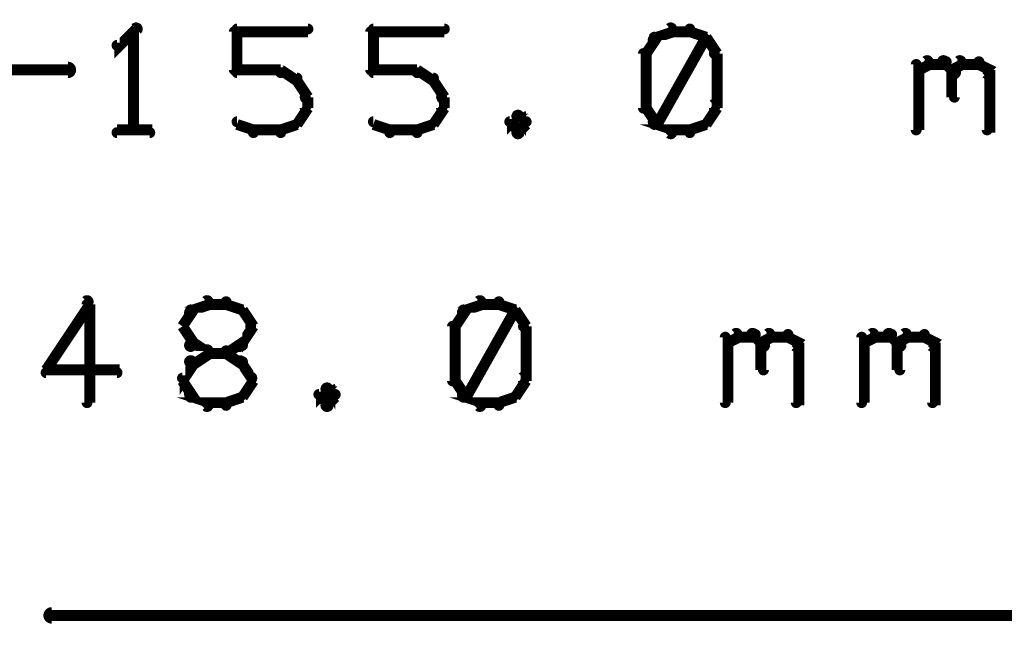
# Model space of a CAD drawing. Extents: x 26 to 524, y 33 to 520.
# Tile 39 of 95: x 141 to 159, y 378 to 389. Entities that reach past the tile are written whole.
import ezdxf

# ---------------------------------------------------------------- set-up
doc = ezdxf.new("R2010")
doc.units = 0
doc.layers.add('DIMENSIONS', color=3, linetype='CONTINUOUS')

msp = doc.modelspace()

# ---------------------------------------------------------------- linework, layer by layer
at = {"layer": 'DIMENSIONS', "color": 94}
for points in [[(143.6, 389.2, 0.1, 0.1, 1), (143.5, 389.3, 0, 0, 0), (143.5, 389.2, 0, 0, 0), (143.5, 389.2, 0.2, 0.2, 0), (143.2, 388.9, 0.2, 0.2, 0), (143.2, 388.9, 0, 0, 0), (143.2, 388.9, 0.1, 0.1, 0), (143.2, 389, 0.1, 0.1, 1), (143.2, 388.9, 0, 0, 0)], [(143.5, 387.4, 0.1, 0.1, 1), (143.6, 387.4, 0, 0, 0), (143.5, 387.4, 0, 0, 0), (143.5, 387.4, 0.2, 0.2, 0), (143.5, 389.2, 0.2, 0.2, 0), (143.5, 389.2, 0, 0, 0), (143.5, 389.2, 0.1, 0.1, 0), (143.6, 389.2, 0.1, 0.1, 1), (143.5, 389.2, 0, 0, 0)], [(145.3, 388.5, 0.1, 0.1, 1), (145.4, 388.5, 0, 0, 0), (145.4, 388.5, 0, 0, 0), (145.4, 388.5, 0.2, 0.2, 0), (145.4, 389.2, 0.2, 0.2, 0), (145.4, 389.2, 0, 0, 0), (145.4, 389.2, 0.1, 0.1, 0), (145.4, 389.2, 0.1, 0.1, 1), (145.3, 389.2, 0, 0, 0)], [(145.4, 389.3, 0.1, 0.1, 1), (145.4, 389.2, 0, 0, 0), (145.4, 389.2, 0, 0, 0), (145.4, 389.2, 0.2, 0.2, 0), (146.7, 389.2, 0.2, 0.2, 0), (146.7, 389.2, 0, 0, 0), (146.7, 389.2, 0.1, 0.1, 0), (146.7, 389.2, 0.1, 0.1, 1), (146.7, 389.3, 0, 0, 0)], [(147.8, 388.5, 0.1, 0.1, 1), (147.9, 388.5, 0, 0, 0), (147.9, 388.5, 0, 0, 0), (147.9, 388.5, 0.2, 0.2, 0), (147.9, 389.2, 0.2, 0.2, 0), (147.9, 389.2, 0, 0, 0), (147.9, 389.2, 0.1, 0.1, 0), (147.9, 389.2, 0.1, 0.1, 1), (147.8, 389.2, 0, 0, 0)], [(147.9, 389.3, 0.1, 0.1, 1), (147.9, 389.2, 0, 0, 0), (147.9, 389.2, 0, 0, 0), (147.9, 389.2, 0.2, 0.2, 0), (149.2, 389.2, 0.2, 0.2, 0), (149.2, 389.2, 0, 0, 0), (149.2, 389.2, 0.1, 0.1, 0), (149.2, 389.2, 0.1, 0.1, 1), (149.2, 389.3, 0, 0, 0)], [(153.4, 389.2, 0.1, 0.1, 1), (153.3, 389.3, 0, 0, 0), (153.4, 389.2, 0, 0, 0), (153.4, 389.2, 0.2, 0.2, 0), (153.1, 389.1, 0.2, 0.2, 0), (153.1, 389.1, 0, 0, 0), (153.1, 389.1, 0.1, 0.1, 0), (153, 389.1, 0.1, 0.1, 1), (153.1, 389, 0, 0, 0)], [(153.7, 389.2, 0.1, 0.1, 1), (153.7, 389.3, 0, 0, 0), (153.7, 389.2, 0, 0, 0), (153.7, 389.2, 0.2, 0.2, 0), (153.4, 389.2, 0.2, 0.2, 0), (153.4, 389.2, 0, 0, 0), (153.4, 389.2, 0.1, 0.1, 0), (153.4, 389.3, 0.1, 0.1, 1), (153.4, 389.2, 0, 0, 0)], [(154, 389, 0.1, 0.1, 1), (154, 389.1, 0, 0, 0), (154, 389.1, 0, 0, 0), (154, 389.1, 0.2, 0.2, 0), (153.7, 389.2, 0.2, 0.2, 0), (153.7, 389.2, 0, 0, 0), (153.7, 389.2, 0.1, 0.1, 0), (153.7, 389.3, 0.1, 0.1, 1), (153.7, 389.2, 0, 0, 0)], [(153.1, 389.1, 0.1, 0.1, 1), (153, 389.1, 0, 0, 0), (153.1, 389.1, 0, 0, 0), (153.1, 389.1, 0.2, 0.2, 0), (152.9, 388.8, 0.2, 0.2, 0), (152.9, 388.8, 0, 0, 0), (152.9, 388.8, 0.1, 0.1, 0), (152.9, 388.8, 0.1, 0.1, 1), (152.9, 388.8, 0, 0, 0)], [(153, 387.6, 0.1, 0.1, 1), (153.1, 387.5, 0, 0, 0), (153.1, 387.5, 0, 0, 0), (153.1, 387.5, 0.2, 0.2, 0), (154, 389.1, 0.2, 0.2, 0), (154, 389.1, 0, 0, 0), (154, 389.1, 0.1, 0.1, 0), (154, 389.1, 0.1, 0.1, 1), (154, 389.1, 0, 0, 0)], [(154.1, 388.8, 0.1, 0.1, 1), (154.2, 388.8, 0, 0, 0), (154.2, 388.8, 0, 0, 0), (154.2, 388.8, 0.2, 0.2, 0), (154, 389.1, 0.2, 0.2, 0), (154, 389.1, 0, 0, 0), (154, 389.1, 0.1, 0.1, 0), (154, 389.1, 0.1, 0.1, 1), (153.9, 389.1, 0, 0, 0)], [(152.9, 388.8, 0.1, 0.1, 1), (152.8, 388.8, 0, 0, 0), (152.9, 388.8, 0, 0, 0), (152.9, 388.8, 0.2, 0.2, 0), (152.9, 387.8, 0.2, 0.2, 0), (152.9, 387.8, 0, 0, 0), (152.9, 387.8, 0.1, 0.1, 0), (152.8, 387.8, 0.1, 0.1, 1), (152.9, 387.8, 0, 0, 0)], [(154.1, 387.8, 0.1, 0.1, 1), (154.2, 387.8, 0, 0, 0), (154.2, 387.8, 0, 0, 0), (154.2, 387.8, 0.2, 0.2, 0), (154.2, 388.8, 0.2, 0.2, 0), (154.2, 388.8, 0, 0, 0), (154.2, 388.8, 0.1, 0.1, 0), (154.2, 388.8, 0.1, 0.1, 1), (154.1, 388.8, 0, 0, 0)], [(157.9, 388.5, 0.1, 0.1, 1), (157.9, 388.4, 0, 0, 0), (157.9, 388.5, 0, 0, 0), (157.9, 388.5, 0.2, 0.2, 0), (158.1, 388.6, 0.2, 0.2, 0), (158.1, 388.6, 0, 0, 0), (158.1, 388.6, 0.1, 0.1, 0), (158.1, 388.6, 0.1, 0.1, 1), (158, 388.7, 0, 0, 0)], [(158.1, 388.7, 0.1, 0.1, 1), (158.1, 388.6, 0, 0, 0), (158.1, 388.6, 0, 0, 0), (158.1, 388.6, 0.2, 0.2, 0), (158.4, 388.6, 0.2, 0.2, 0), (158.4, 388.6, 0, 0, 0), (158.4, 388.6, 0.1, 0.1, 0), (158.4, 388.6, 0.1, 0.1, 1), (158.4, 388.7, 0, 0, 0)], [(158.4, 388.7, 0.1, 0.1, 1), (158.3, 388.6, 0, 0, 0), (158.4, 388.6, 0, 0, 0), (158.4, 388.6, 0.2, 0.2, 0), (158.5, 388.5, 0.2, 0.2, 0), (158.5, 388.5, 0, 0, 0), (158.5, 388.5, 0.1, 0.1, 0), (158.5, 388.4, 0.1, 0.1, 1), (158.6, 388.5, 0, 0, 0)], [(158.5, 388.5, 0.1, 0.1, 1), (158.6, 388.4, 0, 0, 0), (158.5, 388.5, 0, 0, 0), (158.5, 388.5, 0.2, 0.2, 0), (158.7, 388.6, 0.2, 0.2, 0), (158.7, 388.6, 0, 0, 0), (158.7, 388.6, 0.1, 0.1, 0), (158.7, 388.6, 0.1, 0.1, 1), (158.6, 388.7, 0, 0, 0)], [(158.7, 388.7, 0.1, 0.1, 1), (158.7, 388.6, 0, 0, 0), (158.7, 388.6, 0, 0, 0), (158.7, 388.6, 0.2, 0.2, 0), (159, 388.6, 0.2, 0.2, 0), (159, 388.6, 0, 0, 0), (159, 388.6, 0.1, 0.1, 0), (159, 388.6, 0.1, 0.1, 1), (159, 388.7, 0, 0, 0)], [(159, 388.7, 0.1, 0.1, 1), (159, 388.6, 0, 0, 0), (159, 388.6, 0, 0, 0), (159, 388.6, 0.2, 0.2, 0), (159.2, 388.5, 0.2, 0.2, 0), (159.2, 388.5, 0, 0, 0), (159.2, 388.5, 0.1, 0.1, 0), (159.1, 388.4, 0.1, 0.1, 1), (159.2, 388.5, 0, 0, 0)], [(76.3, 388.6, 0.1, 0.1, 1), (76.3, 388.4, 0, 0, 0), (76.3, 388.5, 0, 0, 0), (76.3, 388.5, 0.2, 0.2, 0), (142.3, 388.5, 0.2, 0.2, 0), (142.3, 388.5, 0, 0, 0), (142.3, 388.5, 0.1, 0.1, 0), (142.3, 388.4, 0.1, 0.1, 1), (142.3, 388.6, 0, 0, 0)], [(157.8, 387.4, 0.1, 0.1, 1), (157.9, 387.4, 0, 0, 0), (157.9, 387.4, 0, 0, 0), (157.9, 387.4, 0.2, 0.2, 0), (157.9, 388.6, 0.2, 0.2, 0), (157.9, 388.6, 0, 0, 0), (157.9, 388.6, 0.1, 0.1, 0), (157.9, 388.6, 0.1, 0.1, 1), (157.8, 388.6, 0, 0, 0)], [(158.6, 388.5, 0.1, 0.1, 1), (158.5, 388.5, 0, 0, 0), (158.5, 388.5, 0, 0, 0), (158.5, 388.5, 0.2, 0.2, 0), (158.5, 388, 0.2, 0.2, 0), (158.5, 388, 0, 0, 0), (158.5, 388, 0.1, 0.1, 0), (158.5, 388, 0.1, 0.1, 1), (158.6, 388, 0, 0, 0)], [(159.2, 388.5, 0.1, 0.1, 1), (159.1, 388.5, 0, 0, 0), (159.2, 388.5, 0, 0, 0), (159.2, 388.5, 0.2, 0.2, 0), (159.2, 387.4, 0.2, 0.2, 0), (159.2, 387.4, 0, 0, 0), (159.2, 387.4, 0.1, 0.1, 0), (159.1, 387.4, 0.1, 0.1, 1), (159.2, 387.4, 0, 0, 0)], [(146.2, 388.4, 0.1, 0.1, 1), (146.2, 388.5, 0, 0, 0), (146.2, 388.5, 0, 0, 0), (146.2, 388.5, 0.2, 0.2, 0), (145.4, 388.5, 0.2, 0.2, 0), (145.4, 388.5, 0, 0, 0), (145.4, 388.5, 0.1, 0.1, 0), (145.4, 388.5, 0.1, 0.1, 1), (145.4, 388.4, 0, 0, 0)], [(146.5, 388.3, 0.1, 0.1, 1), (146.5, 388.4, 0, 0, 0), (146.5, 388.3, 0, 0, 0), (146.5, 388.3, 0.2, 0.2, 0), (146.2, 388.5, 0.2, 0.2, 0), (146.2, 388.5, 0, 0, 0), (146.2, 388.5, 0.1, 0.1, 0), (146.2, 388.5, 0.1, 0.1, 1), (146.2, 388.4, 0, 0, 0)], [(146.6, 388, 0.1, 0.1, 1), (146.7, 388, 0, 0, 0), (146.7, 388, 0, 0, 0), (146.7, 388, 0.2, 0.2, 0), (146.5, 388.3, 0.2, 0.2, 0), (146.5, 388.3, 0, 0, 0), (146.5, 388.3, 0.1, 0.1, 0), (146.5, 388.3, 0.1, 0.1, 1), (146.4, 388.3, 0, 0, 0)], [(148.7, 388.4, 0.1, 0.1, 1), (148.7, 388.5, 0, 0, 0), (148.7, 388.5, 0, 0, 0), (148.7, 388.5, 0.2, 0.2, 0), (147.9, 388.5, 0.2, 0.2, 0), (147.9, 388.5, 0, 0, 0), (147.9, 388.5, 0.1, 0.1, 0), (147.9, 388.5, 0.1, 0.1, 1), (147.9, 388.4, 0, 0, 0)], [(149, 388.3, 0.1, 0.1, 1), (149, 388.4, 0, 0, 0), (149, 388.3, 0, 0, 0), (149, 388.3, 0.2, 0.2, 0), (148.7, 388.5, 0.2, 0.2, 0), (148.7, 388.5, 0, 0, 0), (148.7, 388.5, 0.1, 0.1, 0), (148.7, 388.5, 0.1, 0.1, 1), (148.7, 388.4, 0, 0, 0)], [(149.1, 388, 0.1, 0.1, 1), (149.2, 388, 0, 0, 0), (149.2, 388, 0, 0, 0), (149.2, 388, 0.2, 0.2, 0), (149, 388.3, 0.2, 0.2, 0), (149, 388.3, 0, 0, 0), (149, 388.3, 0.1, 0.1, 0), (149, 388.3, 0.1, 0.1, 1), (148.9, 388.3, 0, 0, 0)], [(146.6, 387.8, 0.1, 0.1, 1), (146.7, 387.8, 0, 0, 0), (146.7, 387.8, 0, 0, 0), (146.7, 387.8, 0.2, 0.2, 0), (146.7, 388, 0.2, 0.2, 0), (146.7, 388, 0, 0, 0), (146.7, 388, 0.1, 0.1, 0), (146.7, 388, 0.1, 0.1, 1), (146.6, 388, 0, 0, 0)], [(149.1, 387.8, 0.1, 0.1, 1), (149.2, 387.8, 0, 0, 0), (149.2, 387.8, 0, 0, 0), (149.2, 387.8, 0.2, 0.2, 0), (149.2, 388, 0.2, 0.2, 0), (149.2, 388, 0, 0, 0), (149.2, 388, 0.1, 0.1, 0), (149.2, 388, 0.1, 0.1, 1), (149.1, 388, 0, 0, 0)], [(146.4, 387.5, 0.1, 0.1, 1), (146.5, 387.5, 0, 0, 0), (146.5, 387.5, 0, 0, 0), (146.5, 387.5, 0.2, 0.2, 0), (146.7, 387.8, 0.2, 0.2, 0), (146.7, 387.8, 0, 0, 0), (146.7, 387.8, 0.1, 0.1, 0), (146.7, 387.8, 0.1, 0.1, 1), (146.6, 387.9, 0, 0, 0)], [(148.9, 387.5, 0.1, 0.1, 1), (149, 387.5, 0, 0, 0), (149, 387.5, 0, 0, 0), (149, 387.5, 0.2, 0.2, 0), (149.2, 387.8, 0.2, 0.2, 0), (149.2, 387.8, 0, 0, 0), (149.2, 387.8, 0.1, 0.1, 0), (149.2, 387.8, 0.1, 0.1, 1), (149.1, 387.9, 0, 0, 0)], [(152.9, 387.9, 0.1, 0.1, 1), (152.9, 387.8, 0, 0, 0), (152.9, 387.8, 0, 0, 0), (152.9, 387.8, 0.2, 0.2, 0), (153.1, 387.5, 0.2, 0.2, 0), (153.1, 387.5, 0, 0, 0), (153.1, 387.5, 0.1, 0.1, 0), (153, 387.5, 0.1, 0.1, 1), (153.1, 387.5, 0, 0, 0)], [(153.9, 387.5, 0.1, 0.1, 1), (154, 387.5, 0, 0, 0), (154, 387.5, 0, 0, 0), (154, 387.5, 0.2, 0.2, 0), (154.2, 387.8, 0.2, 0.2, 0), (154.2, 387.8, 0, 0, 0), (154.2, 387.8, 0.1, 0.1, 0), (154.2, 387.8, 0.1, 0.1, 1), (154.1, 387.9, 0, 0, 0)], [(145.4, 387.6, 0.1, 0.1, 1), (145.4, 387.5, 0, 0, 0), (145.4, 387.5, 0, 0, 0), (145.4, 387.5, 0.2, 0.2, 0), (145.7, 387.4, 0.2, 0.2, 0), (145.7, 387.4, 0, 0, 0), (145.7, 387.4, 0.1, 0.1, 0), (145.7, 387.3, 0.1, 0.1, 1), (145.7, 387.4, 0, 0, 0)], [(146.2, 387.4, 0.1, 0.1, 1), (146.2, 387.3, 0, 0, 0), (146.2, 387.4, 0, 0, 0), (146.2, 387.4, 0.2, 0.2, 0), (146.5, 387.5, 0.2, 0.2, 0), (146.5, 387.5, 0, 0, 0), (146.5, 387.5, 0.1, 0.1, 0), (146.5, 387.5, 0.1, 0.1, 1), (146.5, 387.6, 0, 0, 0)], [(147.9, 387.6, 0.1, 0.1, 1), (147.9, 387.5, 0, 0, 0), (147.9, 387.5, 0, 0, 0), (147.9, 387.5, 0.2, 0.2, 0), (148.2, 387.4, 0.2, 0.2, 0), (148.2, 387.4, 0, 0, 0), (148.2, 387.4, 0.1, 0.1, 0), (148.2, 387.3, 0.1, 0.1, 1), (148.2, 387.4, 0, 0, 0)], [(148.7, 387.4, 0.1, 0.1, 1), (148.7, 387.3, 0, 0, 0), (148.7, 387.4, 0, 0, 0), (148.7, 387.4, 0.2, 0.2, 0), (149, 387.5, 0.2, 0.2, 0), (149, 387.5, 0, 0, 0), (149, 387.5, 0.1, 0.1, 0), (149, 387.5, 0.1, 0.1, 1), (149, 387.6, 0, 0, 0)], [(150.6, 387.6, 0.1, 0.1, 1), (150.5, 387.7, 0, 0, 0), (150.6, 387.7, 0, 0, 0), (150.6, 387.7, 0.2, 0.2, 0), (150.4, 387.5, 0.2, 0.2, 0), (150.4, 387.5, 0, 0, 0), (150.4, 387.5, 0.1, 0.1, 0), (150.4, 387.6, 0.1, 0.1, 1), (150.4, 387.5, 0, 0, 0)], [(150.4, 387.6, 0.1, 0.1, 1), (150.4, 387.5, 0, 0, 0), (150.4, 387.5, 0, 0, 0), (150.4, 387.5, 0.2, 0.2, 0), (150.6, 387.4, 0.2, 0.2, 0), (150.6, 387.4, 0, 0, 0), (150.6, 387.4, 0.1, 0.1, 0), (150.5, 387.3, 0.1, 0.1, 1), (150.6, 387.4, 0, 0, 0)], [(150.7, 387.5, 0.1, 0.1, 1), (150.7, 387.6, 0, 0, 0), (150.7, 387.5, 0, 0, 0), (150.7, 387.5, 0.2, 0.2, 0), (150.6, 387.7, 0.2, 0.2, 0), (150.6, 387.7, 0, 0, 0), (150.6, 387.7, 0.1, 0.1, 0), (150.6, 387.7, 0.1, 0.1, 1), (150.5, 387.6, 0, 0, 0)], [(150.5, 387.4, 0.1, 0.1, 1), (150.6, 387.3, 0, 0, 0), (150.6, 387.4, 0, 0, 0), (150.6, 387.4, 0.2, 0.2, 0), (150.7, 387.5, 0.2, 0.2, 0), (150.7, 387.5, 0, 0, 0), (150.7, 387.5, 0.1, 0.1, 0), (150.7, 387.5, 0.1, 0.1, 1), (150.7, 387.6, 0, 0, 0)], [(153.1, 387.6, 0.1, 0.1, 1), (153, 387.5, 0, 0, 0), (153.1, 387.5, 0, 0, 0), (153.1, 387.5, 0.2, 0.2, 0), (153.4, 387.4, 0.2, 0.2, 0), (153.4, 387.4, 0, 0, 0), (153.4, 387.4, 0.1, 0.1, 0), (153.3, 387.3, 0.1, 0.1, 1), (153.4, 387.4, 0, 0, 0)], [(153.7, 387.4, 0.1, 0.1, 1), (153.7, 387.3, 0, 0, 0), (153.7, 387.4, 0, 0, 0), (153.7, 387.4, 0.2, 0.2, 0), (154, 387.5, 0.2, 0.2, 0), (154, 387.5, 0, 0, 0), (154, 387.5, 0.1, 0.1, 0), (154, 387.5, 0.1, 0.1, 1), (154, 387.6, 0, 0, 0)], [(143.2, 387.4, 0.1, 0.1, 1), (143.2, 387.3, 0, 0, 0), (143.2, 387.4, 0, 0, 0), (143.2, 387.4, 0.2, 0.2, 0), (143.8, 387.4, 0.2, 0.2, 0), (143.8, 387.4, 0, 0, 0), (143.8, 387.4, 0.1, 0.1, 0), (143.8, 387.3, 0.1, 0.1, 1), (143.8, 387.4, 0, 0, 0)], [(145.7, 387.4, 0.1, 0.1, 1), (145.7, 387.3, 0, 0, 0), (145.7, 387.4, 0, 0, 0), (145.7, 387.4, 0.2, 0.2, 0), (146.2, 387.4, 0.2, 0.2, 0), (146.2, 387.4, 0, 0, 0), (146.2, 387.4, 0.1, 0.1, 0), (146.2, 387.3, 0.1, 0.1, 1), (146.2, 387.4, 0, 0, 0)], [(148.2, 387.4, 0.1, 0.1, 1), (148.2, 387.3, 0, 0, 0), (148.2, 387.4, 0, 0, 0), (148.2, 387.4, 0.2, 0.2, 0), (148.7, 387.4, 0.2, 0.2, 0), (148.7, 387.4, 0, 0, 0), (148.7, 387.4, 0.1, 0.1, 0), (148.7, 387.3, 0.1, 0.1, 1), (148.7, 387.4, 0, 0, 0)], [(153.4, 387.4, 0.1, 0.1, 1), (153.4, 387.3, 0, 0, 0), (153.4, 387.4, 0, 0, 0), (153.4, 387.4, 0.2, 0.2, 0), (153.7, 387.4, 0.2, 0.2, 0), (153.7, 387.4, 0, 0, 0), (153.7, 387.4, 0.1, 0.1, 0), (153.7, 387.3, 0.1, 0.1, 1), (153.7, 387.4, 0, 0, 0)], [(142.7, 384.2, 0.1, 0.1, 1), (142.6, 384.3, 0, 0, 0), (142.7, 384.2, 0, 0, 0), (142.7, 384.2, 0.2, 0.2, 0), (141.9, 383, 0.2, 0.2, 0), (141.9, 383, 0, 0, 0), (141.9, 383, 0.1, 0.1, 0), (141.9, 383, 0.1, 0.1, 1), (141.9, 383, 0, 0, 0)], [(142.6, 382.4, 0.1, 0.1, 1), (142.7, 382.4, 0, 0, 0), (142.7, 382.4, 0, 0, 0), (142.7, 382.4, 0.2, 0.2, 0), (142.7, 384.2, 0.2, 0.2, 0), (142.7, 384.2, 0, 0, 0), (142.7, 384.2, 0.1, 0.1, 0), (142.7, 384.2, 0.1, 0.1, 1), (142.6, 384.2, 0, 0, 0)], [(144.9, 384.2, 0.1, 0.1, 1), (144.8, 384.3, 0, 0, 0), (144.9, 384.2, 0, 0, 0), (144.9, 384.2, 0.2, 0.2, 0), (144.6, 384.1, 0.2, 0.2, 0), (144.6, 384.1, 0, 0, 0), (144.6, 384.1, 0.1, 0.1, 0), (144.5, 384.1, 0.1, 0.1, 1), (144.6, 384, 0, 0, 0)], [(145.2, 384.2, 0.1, 0.1, 1), (145.2, 384.3, 0, 0, 0), (145.2, 384.2, 0, 0, 0), (145.2, 384.2, 0.2, 0.2, 0), (144.9, 384.2, 0.2, 0.2, 0), (144.9, 384.2, 0, 0, 0), (144.9, 384.2, 0.1, 0.1, 0), (144.9, 384.3, 0.1, 0.1, 1), (144.9, 384.2, 0, 0, 0)], [(145.5, 384, 0.1, 0.1, 1), (145.5, 384.1, 0, 0, 0), (145.5, 384.1, 0, 0, 0), (145.5, 384.1, 0.2, 0.2, 0), (145.2, 384.2, 0.2, 0.2, 0), (145.2, 384.2, 0, 0, 0), (145.2, 384.2, 0.1, 0.1, 0), (145.2, 384.3, 0.1, 0.1, 1), (145.2, 384.2, 0, 0, 0)], [(149.9, 384.2, 0.1, 0.1, 1), (149.8, 384.3, 0, 0, 0), (149.9, 384.2, 0, 0, 0), (149.9, 384.2, 0.2, 0.2, 0), (149.6, 384.1, 0.2, 0.2, 0), (149.6, 384.1, 0, 0, 0), (149.6, 384.1, 0.1, 0.1, 0), (149.5, 384.1, 0.1, 0.1, 1), (149.6, 384, 0, 0, 0)], [(150.2, 384.2, 0.1, 0.1, 1), (150.2, 384.3, 0, 0, 0), (150.2, 384.2, 0, 0, 0), (150.2, 384.2, 0.2, 0.2, 0), (149.9, 384.2, 0.2, 0.2, 0), (149.9, 384.2, 0, 0, 0), (149.9, 384.2, 0.1, 0.1, 0), (149.9, 384.3, 0.1, 0.1, 1), (149.9, 384.2, 0, 0, 0)], [(150.5, 384, 0.1, 0.1, 1), (150.5, 384.1, 0, 0, 0), (150.5, 384.1, 0, 0, 0), (150.5, 384.1, 0.2, 0.2, 0), (150.2, 384.2, 0.2, 0.2, 0), (150.2, 384.2, 0, 0, 0), (150.2, 384.2, 0.1, 0.1, 0), (150.2, 384.3, 0.1, 0.1, 1), (150.2, 384.2, 0, 0, 0)], [(144.6, 384.1, 0.1, 0.1, 1), (144.5, 384.1, 0, 0, 0), (144.6, 384.1, 0, 0, 0), (144.6, 384.1, 0.2, 0.2, 0), (144.4, 383.8, 0.2, 0.2, 0), (144.4, 383.8, 0, 0, 0), (144.4, 383.8, 0.1, 0.1, 0), (144.4, 383.8, 0.1, 0.1, 1), (144.4, 383.8, 0, 0, 0)], [(145.6, 383.8, 0.1, 0.1, 1), (145.7, 383.8, 0, 0, 0), (145.7, 383.8, 0, 0, 0), (145.7, 383.8, 0.2, 0.2, 0), (145.5, 384.1, 0.2, 0.2, 0), (145.5, 384.1, 0, 0, 0), (145.5, 384.1, 0.1, 0.1, 0), (145.5, 384.1, 0.1, 0.1, 1), (145.4, 384.1, 0, 0, 0)], [(149.6, 384.1, 0.1, 0.1, 1), (149.5, 384.1, 0, 0, 0), (149.6, 384.1, 0, 0, 0), (149.6, 384.1, 0.2, 0.2, 0), (149.4, 383.8, 0.2, 0.2, 0), (149.4, 383.8, 0, 0, 0), (149.4, 383.8, 0.1, 0.1, 0), (149.4, 383.8, 0.1, 0.1, 1), (149.4, 383.8, 0, 0, 0)], [(149.5, 382.6, 0.1, 0.1, 1), (149.6, 382.5, 0, 0, 0), (149.6, 382.5, 0, 0, 0), (149.6, 382.5, 0.2, 0.2, 0), (150.5, 384.1, 0.2, 0.2, 0), (150.5, 384.1, 0, 0, 0), (150.5, 384.1, 0.1, 0.1, 0), (150.5, 384.1, 0.1, 0.1, 1), (150.5, 384.1, 0, 0, 0)], [(150.6, 383.8, 0.1, 0.1, 1), (150.7, 383.8, 0, 0, 0), (150.7, 383.8, 0, 0, 0), (150.7, 383.8, 0.2, 0.2, 0), (150.5, 384.1, 0.2, 0.2, 0), (150.5, 384.1, 0, 0, 0), (150.5, 384.1, 0.1, 0.1, 0), (150.5, 384.1, 0.1, 0.1, 1), (150.4, 384.1, 0, 0, 0)], [(145.4, 383.5, 0.1, 0.1, 1), (145.5, 383.4, 0, 0, 0), (145.5, 383.5, 0, 0, 0), (145.5, 383.5, 0.2, 0.2, 0), (145.7, 383.8, 0.2, 0.2, 0), (145.7, 383.8, 0, 0, 0), (145.7, 383.8, 0.1, 0.1, 0), (145.7, 383.8, 0.1, 0.1, 1), (145.6, 383.8, 0, 0, 0)], [(149.4, 383.8, 0.1, 0.1, 1), (149.3, 383.8, 0, 0, 0), (149.4, 383.8, 0, 0, 0), (149.4, 383.8, 0.2, 0.2, 0), (149.4, 382.8, 0.2, 0.2, 0), (149.4, 382.8, 0, 0, 0), (149.4, 382.8, 0.1, 0.1, 0), (149.3, 382.8, 0.1, 0.1, 1), (149.4, 382.8, 0, 0, 0)], [(150.6, 382.8, 0.1, 0.1, 1), (150.7, 382.8, 0, 0, 0), (150.7, 382.8, 0, 0, 0), (150.7, 382.8, 0.2, 0.2, 0), (150.7, 383.8, 0.2, 0.2, 0), (150.7, 383.8, 0, 0, 0), (150.7, 383.8, 0.1, 0.1, 0), (150.7, 383.8, 0.1, 0.1, 1), (150.6, 383.8, 0, 0, 0)], [(144.4, 383.8, 0.1, 0.1, 1), (144.4, 383.8, 0, 0, 0), (144.4, 383.8, 0, 0, 0), (144.4, 383.8, 0.2, 0.2, 0), (144.6, 383.5, 0.2, 0.2, 0), (144.6, 383.5, 0, 0, 0), (144.6, 383.5, 0.1, 0.1, 0), (144.5, 383.4, 0.1, 0.1, 1), (144.6, 383.5, 0, 0, 0)], [(154.3, 382.4, 0.1, 0.1, 1), (154.4, 382.4, 0, 0, 0), (154.4, 382.4, 0, 0, 0), (154.4, 382.4, 0.2, 0.2, 0), (154.4, 383.6, 0.2, 0.2, 0), (154.4, 383.6, 0, 0, 0), (154.4, 383.6, 0.1, 0.1, 0), (154.4, 383.6, 0.1, 0.1, 1), (154.3, 383.6, 0, 0, 0)], [(154.4, 383.5, 0.1, 0.1, 1), (154.4, 383.4, 0, 0, 0), (154.4, 383.5, 0, 0, 0), (154.4, 383.5, 0.2, 0.2, 0), (154.6, 383.6, 0.2, 0.2, 0), (154.6, 383.6, 0, 0, 0), (154.6, 383.6, 0.1, 0.1, 0), (154.6, 383.6, 0.1, 0.1, 1), (154.5, 383.7, 0, 0, 0)], [(154.6, 383.7, 0.1, 0.1, 1), (154.6, 383.6, 0, 0, 0), (154.6, 383.6, 0, 0, 0), (154.6, 383.6, 0.2, 0.2, 0), (154.9, 383.6, 0.2, 0.2, 0), (154.9, 383.6, 0, 0, 0), (154.9, 383.6, 0.1, 0.1, 0), (154.9, 383.6, 0.1, 0.1, 1), (154.9, 383.7, 0, 0, 0)], [(154.9, 383.7, 0.1, 0.1, 1), (154.8, 383.6, 0, 0, 0), (154.9, 383.6, 0, 0, 0), (154.9, 383.6, 0.2, 0.2, 0), (155, 383.5, 0.2, 0.2, 0), (155, 383.5, 0, 0, 0), (155, 383.5, 0.1, 0.1, 0), (155, 383.4, 0.1, 0.1, 1), (155.1, 383.5, 0, 0, 0)], [(155, 383.5, 0.1, 0.1, 1), (155.1, 383.4, 0, 0, 0), (155, 383.5, 0, 0, 0), (155, 383.5, 0.2, 0.2, 0), (155.2, 383.6, 0.2, 0.2, 0), (155.2, 383.6, 0, 0, 0), (155.2, 383.6, 0.1, 0.1, 0), (155.2, 383.6, 0.1, 0.1, 1), (155.1, 383.7, 0, 0, 0)], [(155.2, 383.7, 0.1, 0.1, 1), (155.2, 383.6, 0, 0, 0), (155.2, 383.6, 0, 0, 0), (155.2, 383.6, 0.2, 0.2, 0), (155.5, 383.6, 0.2, 0.2, 0), (155.5, 383.6, 0, 0, 0), (155.5, 383.6, 0.1, 0.1, 0), (155.5, 383.6, 0.1, 0.1, 1), (155.5, 383.7, 0, 0, 0)], [(155.5, 383.7, 0.1, 0.1, 1), (155.5, 383.6, 0, 0, 0), (155.5, 383.6, 0, 0, 0), (155.5, 383.6, 0.2, 0.2, 0), (155.7, 383.5, 0.2, 0.2, 0), (155.7, 383.5, 0, 0, 0), (155.7, 383.5, 0.1, 0.1, 0), (155.6, 383.4, 0.1, 0.1, 1), (155.7, 383.5, 0, 0, 0)], [(156.8, 382.4, 0.1, 0.1, 1), (156.9, 382.4, 0, 0, 0), (156.9, 382.4, 0, 0, 0), (156.9, 382.4, 0.2, 0.2, 0), (156.9, 383.6, 0.2, 0.2, 0), (156.9, 383.6, 0, 0, 0), (156.9, 383.6, 0.1, 0.1, 0), (156.9, 383.6, 0.1, 0.1, 1), (156.8, 383.6, 0, 0, 0)], [(156.9, 383.5, 0.1, 0.1, 1), (156.9, 383.4, 0, 0, 0), (156.9, 383.5, 0, 0, 0), (156.9, 383.5, 0.2, 0.2, 0), (157.1, 383.6, 0.2, 0.2, 0), (157.1, 383.6, 0, 0, 0), (157.1, 383.6, 0.1, 0.1, 0), (157.1, 383.6, 0.1, 0.1, 1), (157, 383.7, 0, 0, 0)], [(157.1, 383.7, 0.1, 0.1, 1), (157.1, 383.6, 0, 0, 0), (157.1, 383.6, 0, 0, 0), (157.1, 383.6, 0.2, 0.2, 0), (157.4, 383.6, 0.2, 0.2, 0), (157.4, 383.6, 0, 0, 0), (157.4, 383.6, 0.1, 0.1, 0), (157.4, 383.6, 0.1, 0.1, 1), (157.4, 383.7, 0, 0, 0)], [(157.4, 383.7, 0.1, 0.1, 1), (157.3, 383.6, 0, 0, 0), (157.4, 383.6, 0, 0, 0), (157.4, 383.6, 0.2, 0.2, 0), (157.5, 383.5, 0.2, 0.2, 0), (157.5, 383.5, 0, 0, 0), (157.5, 383.5, 0.1, 0.1, 0), (157.5, 383.4, 0.1, 0.1, 1), (157.6, 383.5, 0, 0, 0)], [(157.5, 383.5, 0.1, 0.1, 1), (157.6, 383.4, 0, 0, 0), (157.5, 383.5, 0, 0, 0), (157.5, 383.5, 0.2, 0.2, 0), (157.7, 383.6, 0.2, 0.2, 0), (157.7, 383.6, 0, 0, 0), (157.7, 383.6, 0.1, 0.1, 0), (157.7, 383.6, 0.1, 0.1, 1), (157.6, 383.7, 0, 0, 0)], [(157.7, 383.7, 0.1, 0.1, 1), (157.7, 383.6, 0, 0, 0), (157.7, 383.6, 0, 0, 0), (157.7, 383.6, 0.2, 0.2, 0), (158, 383.6, 0.2, 0.2, 0), (158, 383.6, 0, 0, 0), (158, 383.6, 0.1, 0.1, 0), (158, 383.6, 0.1, 0.1, 1), (158, 383.7, 0, 0, 0)], [(158, 383.7, 0.1, 0.1, 1), (158, 383.6, 0, 0, 0), (158, 383.6, 0, 0, 0), (158, 383.6, 0.2, 0.2, 0), (158.2, 383.5, 0.2, 0.2, 0), (158.2, 383.5, 0, 0, 0), (158.2, 383.5, 0.1, 0.1, 0), (158.1, 383.4, 0.1, 0.1, 1), (158.2, 383.5, 0, 0, 0)], [(144.6, 383.5, 0.1, 0.1, 1), (144.5, 383.4, 0, 0, 0), (144.6, 383.5, 0, 0, 0), (144.6, 383.5, 0.2, 0.2, 0), (144.9, 383.3, 0.2, 0.2, 0), (144.9, 383.3, 0, 0, 0), (144.9, 383.3, 0.1, 0.1, 0), (144.8, 383.3, 0.1, 0.1, 1), (144.9, 383.4, 0, 0, 0)], [(145.2, 383.4, 0.1, 0.1, 1), (145.2, 383.3, 0, 0, 0), (145.2, 383.3, 0, 0, 0), (145.2, 383.3, 0.2, 0.2, 0), (145.5, 383.5, 0.2, 0.2, 0), (145.5, 383.5, 0, 0, 0), (145.5, 383.5, 0.1, 0.1, 0), (145.5, 383.4, 0.1, 0.1, 1), (145.5, 383.5, 0, 0, 0)], [(155.1, 383.5, 0.1, 0.1, 1), (155, 383.5, 0, 0, 0), (155, 383.5, 0, 0, 0), (155, 383.5, 0.2, 0.2, 0), (155, 383, 0.2, 0.2, 0), (155, 383, 0, 0, 0), (155, 383, 0.1, 0.1, 0), (155, 383, 0.1, 0.1, 1), (155.1, 383, 0, 0, 0)], [(155.7, 383.5, 0.1, 0.1, 1), (155.6, 383.5, 0, 0, 0), (155.7, 383.5, 0, 0, 0), (155.7, 383.5, 0.2, 0.2, 0), (155.7, 382.4, 0.2, 0.2, 0), (155.7, 382.4, 0, 0, 0), (155.7, 382.4, 0.1, 0.1, 0), (155.6, 382.4, 0.1, 0.1, 1), (155.7, 382.4, 0, 0, 0)], [(157.6, 383.5, 0.1, 0.1, 1), (157.5, 383.5, 0, 0, 0), (157.5, 383.5, 0, 0, 0), (157.5, 383.5, 0.2, 0.2, 0), (157.5, 383, 0.2, 0.2, 0), (157.5, 383, 0, 0, 0), (157.5, 383, 0.1, 0.1, 0), (157.5, 383, 0.1, 0.1, 1), (157.6, 383, 0, 0, 0)], [(158.2, 383.5, 0.1, 0.1, 1), (158.1, 383.5, 0, 0, 0), (158.2, 383.5, 0, 0, 0), (158.2, 383.5, 0.2, 0.2, 0), (158.2, 382.4, 0.2, 0.2, 0), (158.2, 382.4, 0, 0, 0), (158.2, 382.4, 0.1, 0.1, 0), (158.1, 382.4, 0.1, 0.1, 1), (158.2, 382.4, 0, 0, 0)], [(144.9, 383.3, 0.1, 0.1, 1), (144.8, 383.4, 0, 0, 0), (144.9, 383.3, 0, 0, 0), (144.9, 383.3, 0.2, 0.2, 0), (144.6, 383.1, 0.2, 0.2, 0), (144.6, 383.1, 0, 0, 0), (144.6, 383.1, 0.1, 0.1, 0), (144.5, 383.2, 0.1, 0.1, 1), (144.6, 383.1, 0, 0, 0)], [(144.9, 383.4, 0.1, 0.1, 1), (144.9, 383.3, 0, 0, 0), (144.9, 383.3, 0, 0, 0), (144.9, 383.3, 0.2, 0.2, 0), (145.2, 383.3, 0.2, 0.2, 0), (145.2, 383.3, 0, 0, 0), (145.2, 383.3, 0.1, 0.1, 0), (145.2, 383.3, 0.1, 0.1, 1), (145.2, 383.4, 0, 0, 0)], [(145.5, 383.1, 0.1, 0.1, 1), (145.5, 383.2, 0, 0, 0), (145.5, 383.1, 0, 0, 0), (145.5, 383.1, 0.2, 0.2, 0), (145.2, 383.3, 0.2, 0.2, 0), (145.2, 383.3, 0, 0, 0), (145.2, 383.3, 0.1, 0.1, 0), (145.2, 383.4, 0.1, 0.1, 1), (145.2, 383.3, 0, 0, 0)], [(144.6, 383.1, 0.1, 0.1, 1), (144.5, 383.2, 0, 0, 0), (144.6, 383.1, 0, 0, 0), (144.6, 383.1, 0.2, 0.2, 0), (144.4, 382.8, 0.2, 0.2, 0), (144.4, 382.8, 0, 0, 0), (144.4, 382.8, 0.1, 0.1, 0), (144.4, 382.9, 0.1, 0.1, 1), (144.4, 382.8, 0, 0, 0)], [(145.6, 382.8, 0.1, 0.1, 1), (145.7, 382.9, 0, 0, 0), (145.7, 382.8, 0, 0, 0), (145.7, 382.8, 0.2, 0.2, 0), (145.5, 383.1, 0.2, 0.2, 0), (145.5, 383.1, 0, 0, 0), (145.5, 383.1, 0.1, 0.1, 0), (145.5, 383.2, 0.1, 0.1, 1), (145.4, 383.1, 0, 0, 0)], [(141.9, 383, 0.1, 0.1, 1), (141.9, 382.9, 0, 0, 0), (141.9, 383, 0, 0, 0), (141.9, 383, 0.2, 0.2, 0), (143.2, 383, 0.2, 0.2, 0), (143.2, 383, 0, 0, 0), (143.2, 383, 0.1, 0.1, 0), (143.2, 382.9, 0.1, 0.1, 1), (143.2, 383, 0, 0, 0)], [(145.4, 382.5, 0.1, 0.1, 1), (145.5, 382.5, 0, 0, 0), (145.5, 382.5, 0, 0, 0), (145.5, 382.5, 0.2, 0.2, 0), (145.7, 382.8, 0.2, 0.2, 0), (145.7, 382.8, 0, 0, 0), (145.7, 382.8, 0.1, 0.1, 0), (145.7, 382.8, 0.1, 0.1, 1), (145.6, 382.9, 0, 0, 0)], [(150.4, 382.5, 0.1, 0.1, 1), (150.5, 382.5, 0, 0, 0), (150.5, 382.5, 0, 0, 0), (150.5, 382.5, 0.2, 0.2, 0), (150.7, 382.8, 0.2, 0.2, 0), (150.7, 382.8, 0, 0, 0), (150.7, 382.8, 0.1, 0.1, 0), (150.7, 382.8, 0.1, 0.1, 1), (150.6, 382.9, 0, 0, 0)], [(144.4, 382.9, 0.1, 0.1, 1), (144.4, 382.8, 0, 0, 0), (144.4, 382.8, 0, 0, 0), (144.4, 382.8, 0.2, 0.2, 0), (144.6, 382.5, 0.2, 0.2, 0), (144.6, 382.5, 0, 0, 0), (144.6, 382.5, 0.1, 0.1, 0), (144.5, 382.5, 0.1, 0.1, 1), (144.6, 382.5, 0, 0, 0)], [(149.4, 382.9, 0.1, 0.1, 1), (149.4, 382.8, 0, 0, 0), (149.4, 382.8, 0, 0, 0), (149.4, 382.8, 0.2, 0.2, 0), (149.6, 382.5, 0.2, 0.2, 0), (149.6, 382.5, 0, 0, 0), (149.6, 382.5, 0.1, 0.1, 0), (149.5, 382.5, 0.1, 0.1, 1), (149.6, 382.5, 0, 0, 0)], [(144.6, 382.6, 0.1, 0.1, 1), (144.5, 382.5, 0, 0, 0), (144.6, 382.5, 0, 0, 0), (144.6, 382.5, 0.2, 0.2, 0), (144.9, 382.4, 0.2, 0.2, 0), (144.9, 382.4, 0, 0, 0), (144.9, 382.4, 0.1, 0.1, 0), (144.8, 382.3, 0.1, 0.1, 1), (144.9, 382.4, 0, 0, 0)], [(145.2, 382.4, 0.1, 0.1, 1), (145.2, 382.3, 0, 0, 0), (145.2, 382.4, 0, 0, 0), (145.2, 382.4, 0.2, 0.2, 0), (145.5, 382.5, 0.2, 0.2, 0), (145.5, 382.5, 0, 0, 0), (145.5, 382.5, 0.1, 0.1, 0), (145.5, 382.5, 0.1, 0.1, 1), (145.5, 382.6, 0, 0, 0)], [(147.1, 382.6, 0.1, 0.1, 1), (147, 382.7, 0, 0, 0), (147.1, 382.7, 0, 0, 0), (147.1, 382.7, 0.2, 0.2, 0), (146.9, 382.5, 0.2, 0.2, 0), (146.9, 382.5, 0, 0, 0), (146.9, 382.5, 0.1, 0.1, 0), (146.9, 382.6, 0.1, 0.1, 1), (146.9, 382.5, 0, 0, 0)], [(146.9, 382.6, 0.1, 0.1, 1), (146.9, 382.5, 0, 0, 0), (146.9, 382.5, 0, 0, 0), (146.9, 382.5, 0.2, 0.2, 0), (147.1, 382.4, 0.2, 0.2, 0), (147.1, 382.4, 0, 0, 0), (147.1, 382.4, 0.1, 0.1, 0), (147, 382.3, 0.1, 0.1, 1), (147.1, 382.4, 0, 0, 0)], [(147.2, 382.5, 0.1, 0.1, 1), (147.2, 382.6, 0, 0, 0), (147.2, 382.5, 0, 0, 0), (147.2, 382.5, 0.2, 0.2, 0), (147.1, 382.7, 0.2, 0.2, 0), (147.1, 382.7, 0, 0, 0), (147.1, 382.7, 0.1, 0.1, 0), (147.1, 382.7, 0.1, 0.1, 1), (147, 382.6, 0, 0, 0)], [(147, 382.4, 0.1, 0.1, 1), (147.1, 382.3, 0, 0, 0), (147.1, 382.4, 0, 0, 0), (147.1, 382.4, 0.2, 0.2, 0), (147.2, 382.5, 0.2, 0.2, 0), (147.2, 382.5, 0, 0, 0), (147.2, 382.5, 0.1, 0.1, 0), (147.2, 382.5, 0.1, 0.1, 1), (147.2, 382.6, 0, 0, 0)], [(149.6, 382.6, 0.1, 0.1, 1), (149.5, 382.5, 0, 0, 0), (149.6, 382.5, 0, 0, 0), (149.6, 382.5, 0.2, 0.2, 0), (149.9, 382.4, 0.2, 0.2, 0), (149.9, 382.4, 0, 0, 0), (149.9, 382.4, 0.1, 0.1, 0), (149.8, 382.3, 0.1, 0.1, 1), (149.9, 382.4, 0, 0, 0)], [(150.2, 382.4, 0.1, 0.1, 1), (150.2, 382.3, 0, 0, 0), (150.2, 382.4, 0, 0, 0), (150.2, 382.4, 0.2, 0.2, 0), (150.5, 382.5, 0.2, 0.2, 0), (150.5, 382.5, 0, 0, 0), (150.5, 382.5, 0.1, 0.1, 0), (150.5, 382.5, 0.1, 0.1, 1), (150.5, 382.6, 0, 0, 0)], [(144.9, 382.4, 0.1, 0.1, 1), (144.9, 382.3, 0, 0, 0), (144.9, 382.4, 0, 0, 0), (144.9, 382.4, 0.2, 0.2, 0), (145.2, 382.4, 0.2, 0.2, 0), (145.2, 382.4, 0, 0, 0), (145.2, 382.4, 0.1, 0.1, 0), (145.2, 382.3, 0.1, 0.1, 1), (145.2, 382.4, 0, 0, 0)], [(149.9, 382.4, 0.1, 0.1, 1), (149.9, 382.3, 0, 0, 0), (149.9, 382.4, 0, 0, 0), (149.9, 382.4, 0.2, 0.2, 0), (150.2, 382.4, 0.2, 0.2, 0), (150.2, 382.4, 0, 0, 0), (150.2, 382.4, 0.1, 0.1, 0), (150.2, 382.3, 0.1, 0.1, 1), (150.2, 382.4, 0, 0, 0)], [(186.7, 378.4, 0.1, 0.1, 1), (186.7, 378.6, 0, 0, 0), (186.7, 378.5, 0, 0, 0), (186.7, 378.5, 0.2, 0.2, 0), (142, 378.5, 0.2, 0.2, 0), (142, 378.5, 0, 0, 0), (142, 378.5, 0.1, 0.1, 0), (142, 378.6, 0.1, 0.1, 1), (142, 378.4, 0, 0, 0)]]:
    msp.add_lwpolyline(points, format="xyseb", dxfattribs=at)

doc.saveas('drawing.dxf')
